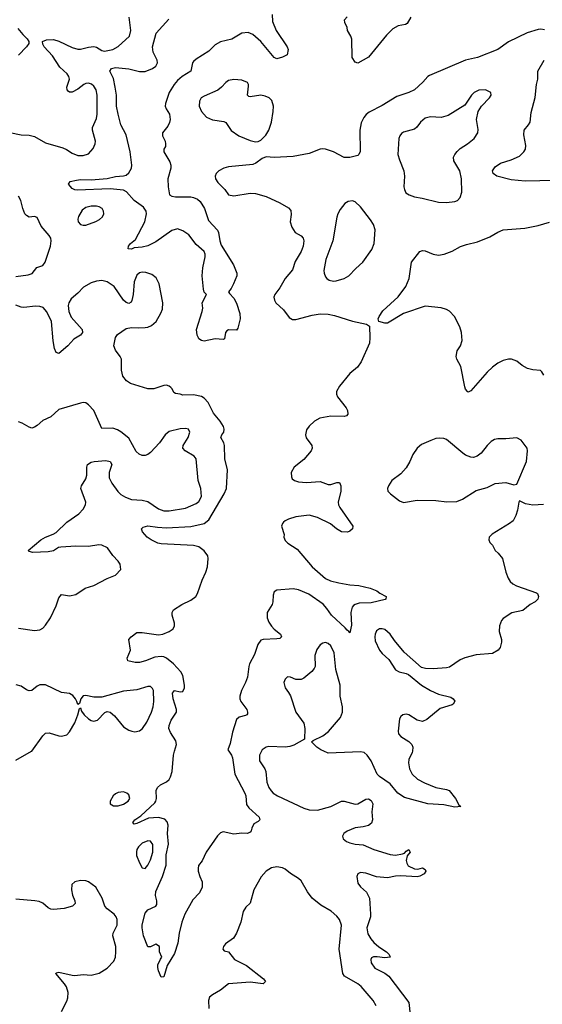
# Model space of a CAD drawing. Header units: inches. Extents: x 1449094 to 1618372, y 389908 to 534307.
# Tile 243 of 256: x 1554739 to 1558620, y 438121 to 445431. Entities that reach past the tile are written whole.
import ezdxf

# ---------------------------------------------------------------- set-up
doc = ezdxf.new("R2010")
doc.units = ezdxf.units.IN
doc.header["$MEASUREMENT"] = 0
doc.layers.add('B5453', color=7, linetype='Continuous')
doc.layers.add('B5454', color=7, linetype='Continuous')

msp = doc.modelspace()

# ---------------------------------------------------------------- linework, layer by layer
at = {"layer": 'B5453', "color": 5}
for points, elevation in [([(1554710, 439934.8), (1554827.7, 440000)], 580), ([(1556292.3, 440000), (1556312.1, 439972.1), (1556319.8, 439950), (1556335.9, 439830), (1556412.4, 439690), (1556418.5, 439670), (1556424.2, 439604.2), (1556440.6, 439580.6), (1556518, 439510), (1556522, 439490), (1556510, 439478), (1556478.8, 439461.2), (1556462.8, 439430), (1556458.8, 439410), (1556450, 439399), (1556432, 439390), (1556390, 439392.3), (1556330, 439383.5), (1556250, 439402.4), (1556230, 439395.1), (1556207.4, 439372.6), (1556124.4, 439250), (1556093.7, 439186.3), (1556068.1, 439151.9), (1556064, 439130), (1556064.9, 439110), (1556076.3, 439070), (1556094.9, 439030), (1556095.5, 438990), (1556074.6, 438950), (1556024, 438896), (1555964.9, 438790), (1555943, 438730), (1555924, 438650), (1555914, 438574), (1555890, 438498), (1555834, 438410), (1555810, 438326), (1555790, 438322), (1555769.4, 438370), (1555764.7, 438395.3), (1555765.2, 438414.8), (1555784, 438456), (1555795.3, 438470), (1555778, 438510), (1555778, 438550), (1555750, 438568), (1555710, 438548), (1555690, 438549), (1555658.7, 438630), (1555648.9, 438690), (1555650, 438711.3), (1555670, 438797.1), (1555690, 438822.6), (1555749.6, 438850.4), (1555758, 438862), (1555756.9, 438890), (1555747, 438930), (1555750, 438958.8), (1555799.4, 439070), (1555825.9, 439154.1), (1555828.2, 439230), (1555843.4, 439310), (1555837.3, 439390), (1555841.8, 439450), (1555835.2, 439475.2), (1555816.2, 439496.2), (1555770, 439507.2), (1555696.9, 439503.1), (1555610, 439462.9), (1555590, 439459), (1555579, 439470), (1555595.3, 439490), (1555640.1, 439519.9), (1555743, 439617), (1555751.1, 439630), (1555755.4, 439650), (1555752.3, 439707.7), (1555762.7, 439730), (1555785.2, 439750), (1555830, 439774), (1555849.6, 439790), (1555860.4, 439810), (1555870.7, 439849.3), (1555881.8, 439970), (1555890.1, 440000)], 560), ([(1556535.2, 440000), (1556519.5, 439970), (1556519.5, 439930), (1556559.6, 439870), (1556566.5, 439850), (1556575.2, 439770), (1556589.2, 439730), (1556605.7, 439705.7), (1556622, 439690), (1556654.4, 439670), (1556850, 439576.3), (1556890, 439564.1), (1556950, 439563.5), (1557050.7, 439589.3), (1557130, 439628.8), (1557150, 439630.4), (1557230, 439607), (1557250, 439610.4), (1557310, 439643.8), (1557330, 439645.5), (1557350, 439634), (1557361.6, 439610), (1557355.3, 439550), (1557360.3, 439490), (1557352.8, 439467.2), (1557330.3, 439449.7), (1557290, 439439.7), (1557230, 439432.4), (1557170, 439405.6), (1557147.6, 439390), (1557141.1, 439378.9), (1557136.9, 439370), (1557142.4, 439350), (1557166, 439330), (1557190, 439319.8), (1557230, 439311), (1557290, 439306.4), (1557370, 439270.2), (1557490, 439233.2), (1557530.8, 439229.2), (1557581.2, 439238.8), (1557596.2, 439243.8), (1557610, 439258.8), (1557630, 439270.5), (1557638.8, 439250), (1557616.7, 439223.3), (1557610.3, 439190), (1557613.4, 439170), (1557624.4, 439150), (1557670, 439128.2), (1557695.1, 439124.9), (1557730, 439134.8), (1557750, 439122), (1557754.8, 439110), (1557742.8, 439090), (1557710, 439072.3), (1557691.5, 439068.5), (1557570, 439076), (1557530, 439073.1), (1557470, 439059.1), (1557390, 439068.7), (1557310, 439093.8), (1557270, 439099), (1557250.9, 439089.1), (1557243.7, 439070), (1557250, 439021.1), (1557270, 438993.8), (1557313.9, 438953.9), (1557337.5, 438910), (1557345, 438790), (1557343.2, 438770), (1557317.8, 438690), (1557325.1, 438645.1), (1557347.3, 438607.3), (1557370, 438580.3), (1557407.3, 438547.3), (1557462, 438510), (1557482.8, 438490), (1557491, 438470), (1557450, 438466.3), (1557394.7, 438474.7), (1557366.2, 438473.8), (1557353, 438467), (1557346, 438454), (1557349.2, 438430), (1557377.4, 438390), (1557450, 438353.4), (1557480.2, 438330), (1557630, 438134), (1557646.8, 437973.2)], 580), ([(1557655.1, 440000), (1557653.7, 439990), (1557630, 439939), (1557626.5, 439913.5), (1557634.4, 439870), (1557653.8, 439830), (1557693.4, 439793.4), (1557745.4, 439765.4), (1557830, 439730.3), (1557910, 439717.1), (1557928.5, 439708.5), (1557975.5, 439650), (1558001, 439601), (1558014, 439590), (1557970, 439584.5), (1557890, 439603.1), (1557770, 439608.6), (1557596.6, 439656.6), (1557548.6, 439688.6), (1557490, 439758), (1557411.9, 439811.9), (1557393.6, 439830), (1557350, 439929.6), (1557320.5, 439970), (1557297, 439990), (1557270, 439995.1), (1557210, 439994.2), (1557030, 439985.7), (1556997.7, 440000)], 580), ([(1557386.8, 438110), (1557363.5, 438150), (1557274.2, 438254.2), (1557250, 438273.6), (1557151.3, 438330), (1557139.3, 438350), (1557112.1, 438530), (1557128.2, 438710), (1557113.7, 438750), (1557095, 438775), (1557053.1, 438813.1), (1556976.8, 438856.8), (1556912.2, 438910), (1556876.4, 438956.4), (1556830, 439037), (1556810, 439055.9), (1556751.3, 439091.3), (1556710, 439123.4), (1556690, 439133.6), (1556650, 439141.8), (1556610, 439133.5), (1556569.3, 439110.7), (1556532.4, 439067.6), (1556478.9, 438970), (1556450, 438873.2), (1556418.6, 438841.4), (1556399.3, 438810), (1556382, 438730), (1556348.8, 438650), (1556326.5, 438613.5), (1556267.7, 438570), (1556254, 438550), (1556247.7, 438530), (1556258.8, 438518.8), (1556290.5, 438510.5), (1556334.4, 438454.4), (1556422.4, 438410), (1556550.4, 438310), (1556564, 438290), (1556547.7, 438272.3), (1556450, 438285.6), (1556290, 438272.4), (1556230, 438225.1), (1556170, 438191.5), (1556150, 438174.5), (1556140.3, 438150), (1556143.6, 438090)], 580), ([(1555051, 438069), (1555090, 438144), (1555097.2, 438170), (1555100.4, 438210), (1555086.8, 438250), (1555073.1, 438273.1), (1555007.3, 438350), (1555010, 438354.8), (1555030, 438360.4), (1555130, 438337.2), (1555150, 438335.5), (1555210, 438343.6), (1555270, 438337), (1555330, 438353.4), (1555390, 438388.7), (1555437.8, 438442.2), (1555450, 438471), (1555454.5, 438510), (1555452.3, 438550), (1555432.2, 438630), (1555434, 438650), (1555463.1, 438710), (1555463.5, 438750), (1555456.9, 438770), (1555442, 438790), (1555389.3, 438830), (1555372.3, 438850), (1555351.5, 438910), (1555304.2, 438990), (1555250.6, 439030.6), (1555230, 439037.8), (1555190, 439040.9), (1555149.2, 439030.8), (1555127, 439010), (1555123.2, 438970), (1555131.4, 438931.4), (1555148.4, 438890), (1555150.4, 438870), (1555131.2, 438848.8), (1555070, 438831.3), (1554990, 438825.1), (1554970, 438827.3), (1554950, 438838.4), (1554912.1, 438872.1), (1554884.1, 438884.1), (1554850.6, 438890.6), (1554710, 438901.2)], 580)]:
    msp.add_lwpolyline(points, dxfattribs=dict(at, elevation=elevation))
at = {"layer": 'B5453', "color": 5, "elevation": 580}
for points in [[(1555510, 439698.2), (1555470, 439694.2), (1555450, 439683.5), (1555434.6, 439670), (1555410.4, 439630), (1555410.7, 439610), (1555435.6, 439595.6), (1555470, 439594.3), (1555510, 439606.7), (1555544.4, 439630), (1555556.1, 439650), (1555550, 439675.8), (1555535.8, 439690)], [(1555690, 439334.5), (1555650, 439317.6), (1555622.3, 439290), (1555610.3, 439270), (1555606.5, 439253.5), (1555606.5, 439226.5), (1555630, 439170.7), (1555650, 439134.8), (1555670, 439130.7), (1555690, 439154.8), (1555710, 439194.4), (1555728.9, 439250), (1555728.7, 439308.7), (1555710, 439332.2)]]:
    msp.add_lwpolyline(points, close=True, dxfattribs=at)
at = {"layer": 'B5454', "color": 5}
for points, elevation in [([(1556615.3, 445470), (1556616.7, 445416.7), (1556644.7, 445350), (1556724.6, 445230), (1556733.1, 445210), (1556726, 445170), (1556690, 445151.8), (1556650, 445140.4), (1556643.1, 445143.1), (1556630, 445151.6), (1556530.4, 445270.4), (1556470, 445321.5), (1556434.9, 445334.9), (1556390, 445330.8), (1556314.2, 445285.8), (1556230, 445267.6), (1556190, 445243.4), (1556143.2, 445196.8), (1556050, 445138.8), (1556030, 445121.1), (1556021.7, 445110), (1556010.5, 445049.5), (1555945.6, 445010), (1555910, 444978.9), (1555886.3, 444950), (1555848.5, 444890), (1555821.6, 444810), (1555820.7, 444790), (1555826, 444770), (1555852, 444730), (1555855.8, 444690), (1555851.8, 444668.2), (1555838.3, 444641.7), (1555798.8, 444590), (1555799.1, 444570), (1555818.8, 444530), (1555822.8, 444510), (1555821, 444490), (1555810.8, 444469.2), (1555810.7, 444450), (1555855.2, 444375.2), (1555862.3, 444350), (1555862.3, 444330), (1555839, 444250), (1555841.1, 444190), (1555852.7, 444130), (1555870, 444120.3), (1555895.2, 444115.2), (1556010, 444116), (1556030, 444112), (1556059.2, 444099.2), (1556080.3, 444080.3), (1556111.8, 444030), (1556140.9, 443940.9), (1556208.6, 443868.6), (1556215.9, 443850), (1556224.7, 443790), (1556236.7, 443756.7), (1556326.5, 443610), (1556352, 443550), (1556352, 443530), (1556327.4, 443470), (1556310, 443434.5), (1556290.8, 443410), (1556297.3, 443397.3), (1556330, 443364.9), (1556350, 443325.5), (1556375.3, 443250), (1556375.6, 443210), (1556359.4, 443140.6), (1556350, 443127.3), (1556290.6, 443129.4), (1556278, 443122), (1556268, 443110), (1556259.1, 443060.9), (1556250, 443057.2), (1556190, 443062), (1556110, 443045.2), (1556090, 443048.7), (1556070, 443062), (1556066, 443070), (1556057.2, 443090), (1556052.7, 443130), (1556094.7, 443265.3), (1556098.7, 443290), (1556095.1, 443330), (1556126, 443390), (1556110, 443409.2), (1556104, 443430), (1556094.7, 443530), (1556098.5, 443590), (1556117.2, 443670), (1556116.4, 443690), (1556108.3, 443710), (1556050, 443761.6), (1555994.4, 443834.4), (1555950, 443862.6), (1555910, 443878.3), (1555870, 443866.6), (1555750, 443781.7), (1555690, 443751.2), (1555650, 443741.6), (1555590, 443738), (1555570, 443728.7), (1555546, 443730), (1555548, 443750), (1555562, 443770), (1555600.2, 443799.8), (1555669, 443931), (1555681.5, 443990), (1555678.5, 444010), (1555658.7, 444038.7), (1555589.9, 444090), (1555533.2, 444153.2), (1555510, 444165.5), (1555410, 444175), (1555165.4, 444165.4), (1555148, 444168), (1555130, 444178.7), (1555102, 444210), (1555114, 444230), (1555160.2, 444239.8), (1555190, 444244.1), (1555270, 444242.1), (1555390, 444252.8), (1555450, 444266.8), (1555510, 444272), (1555530, 444277.8), (1555550, 444293.1), (1555569.8, 444330), (1555571.2, 444350), (1555560.2, 444450), (1555530, 444575.1), (1555491.3, 444650), (1555470.4, 444730.4), (1555459.4, 444790), (1555458.5, 444870), (1555449.5, 444930), (1555435.5, 444995.5), (1555409.8, 445050.2), (1555422, 445070), (1555450, 445075.2), (1555550, 445067), (1555630, 445047.1), (1555670, 445045.7), (1555724.7, 445070), (1555750, 445087.3), (1555762.5, 445110), (1555761.4, 445130), (1555730.4, 445190), (1555724.9, 445230), (1555753.7, 445330), (1555845.7, 445434.3)], 540), ([(1554665.6, 444594.4), (1554750, 444575.8), (1554810, 444573.7), (1554850, 444563.7), (1554930, 444517.4), (1555059.2, 444479.2), (1555087, 444467), (1555130, 444439.1), (1555170, 444424), (1555210, 444422.8), (1555250, 444436), (1555285.8, 444474.2), (1555299.6, 444510), (1555301.6, 444530), (1555278.9, 444610), (1555281.1, 444630), (1555310, 444698.8), (1555315.5, 444730), (1555313.5, 444870), (1555306.9, 444910), (1555290, 444938.7), (1555271.6, 444951.6), (1555250, 444959.1), (1555230, 444957.2), (1555215.5, 444950), (1555170, 444915.1), (1555130, 444893.3), (1555110, 444892), (1555100.4, 444900.4), (1555092, 444910), (1555089.6, 444930), (1555108.3, 444990), (1555105.4, 445010), (1555092.6, 445030), (1555037.9, 445077.9), (1554982, 445162), (1554922, 445230), (1554912.3, 445250), (1554909.2, 445270), (1554938, 445282), (1554990, 445283.8), (1555030, 445272.4), (1555130, 445224), (1555170, 445212.8), (1555191.8, 445211.8), (1555250, 445228), (1555290, 445231.4), (1555310, 445226.5), (1555350, 445203.1), (1555370, 445198.5), (1555430, 445209.1), (1555470, 445231.8), (1555553.6, 445310), (1555565.1, 445350), (1555552.4, 445450)], 560), ([(1557644.9, 445450), (1557616.9, 445403.1), (1557604.7, 445395.3), (1557550, 445386.6), (1557510, 445364.5), (1557463.4, 445316.6), (1557330, 445152.7), (1557250, 445109.2), (1557230, 445115.3), (1557209.4, 445150), (1557206.3, 445286.3), (1557197.2, 445310), (1557172.7, 445350), (1557172.1, 445372.1), (1557153.2, 445410), (1557152.3, 445430), (1557170, 445452.7)], 540), ([(1554725.1, 445365.1), (1554761.5, 445321.5), (1554796, 445290), (1554806.8, 445270), (1554806.4, 445253.6), (1554791, 445230), (1554731.7, 445168.3)], 560), ([(1558635.8, 445355.8), (1558610, 445362), (1558590, 445358.4), (1558507.1, 445332.9), (1558370, 445267.6), (1558290.2, 445209.8), (1558138.8, 445150), (1558050, 445131.6), (1557783.4, 445016.6), (1557770, 445009.5), (1557733.3, 444966.7), (1557670, 444909.6), (1557630, 444891.3), (1557539.4, 444860.6), (1557430, 444793.5), (1557335.6, 444744.4), (1557313, 444727), (1557294.8, 444705.2), (1557273.9, 444666.1), (1557265.3, 444610), (1557267.9, 444452.1), (1557258.8, 444430), (1557250, 444422.7), (1557191.6, 444408.4), (1557150, 444408.9), (1557070, 444449.8), (1557010, 444469.7), (1556987.6, 444472.4), (1556970, 444469.6), (1556890, 444437.6), (1556770, 444415.6), (1556630, 444407.3), (1556570, 444412.7), (1556538.8, 444401.2), (1556493.5, 444366.5), (1556470, 444356.2), (1556290, 444338.9), (1556256, 444330), (1556217.3, 444310), (1556199.1, 444290), (1556190.6, 444270), (1556193.4, 444250), (1556210, 444222), (1556262, 444170), (1556290.6, 444130.6), (1556330, 444123), (1556450, 444144.4), (1556490, 444141.6), (1556570, 444117.6), (1556671.3, 444071.3), (1556734.6, 444034.6), (1556753.5, 444013.5), (1556756.1, 443983.9), (1556747.3, 443930), (1556759.1, 443890), (1556784, 443850), (1556830, 443826), (1556844.4, 443810), (1556850.3, 443790), (1556843.6, 443750), (1556828.9, 443710), (1556784.8, 443635.2), (1556766.4, 443573.6), (1556711.8, 443510), (1556670, 443439.5), (1556633.4, 443390), (1556626.8, 443370), (1556630.5, 443350), (1556642, 443330), (1556697.8, 443277.8), (1556739.5, 443219.5), (1556765.3, 443205.3), (1556790, 443204.4), (1556910, 443238), (1556970, 443247), (1557030, 443243.7), (1557076.2, 443236.2), (1557210, 443193), (1557314, 443170), (1557336, 443156), (1557340.5, 443070), (1557336.4, 443030), (1557276.3, 442890), (1557247.5, 442852.5), (1557190, 442803.7), (1557114.9, 442710), (1557093, 442670), (1557093, 442650), (1557099.1, 442630), (1557163, 442550), (1557173, 442530), (1557176.4, 442503.6), (1557166.8, 442490), (1557150, 442484), (1557050, 442487.4), (1556967.5, 442472.5), (1556929.3, 442450.7), (1556890, 442413.3), (1556870, 442385.2), (1556862, 442350), (1556866.4, 442326.4), (1556908.5, 442270), (1556912, 442250), (1556904.6, 442230), (1556850, 442165.1), (1556777.3, 442110), (1556756.4, 442070), (1556756.7, 442036.7), (1556763.1, 442023.1), (1556781, 442010), (1556810, 442001.3), (1556870, 441995.3), (1556970, 442002.4), (1557030, 441981.3), (1557050, 441981.3), (1557094.9, 441994.9), (1557114, 441994), (1557123.1, 441970), (1557123.2, 441930), (1557105.2, 441850), (1557107.8, 441830), (1557116.5, 441810), (1557214, 441670), (1557211, 441650), (1557190, 441632.7), (1557173.7, 441626.3), (1557130, 441629.7), (1557092.7, 441650), (1557047.7, 441687.7), (1556950, 441735.2), (1556888.5, 441751.5), (1556790, 441740.4), (1556735.8, 441724.2), (1556710, 441711.1), (1556699.3, 441700.7), (1556690.2, 441689.8), (1556683.5, 441670), (1556702.4, 441610), (1556701.8, 441590), (1556710, 441564.4), (1556730, 441544.2), (1556799.9, 441499.9), (1556912.2, 441370), (1557010, 441281.5), (1557046.3, 441266.3), (1557109.8, 441250.2), (1557190, 441235.8), (1557258, 441230), (1557341, 441210), (1557391.3, 441190), (1557413.7, 441173.7), (1557461, 441150), (1557458, 441130), (1557452.2, 441127.8), (1557350, 441102), (1557260.2, 441099.8), (1557230.7, 441090), (1557218.9, 441081.1), (1557208.7, 441070), (1557198.3, 441030), (1557203.1, 440936.9), (1557190, 440878), (1557184, 440890), (1557170, 440898), (1557156.3, 440916.3), (1557054.5, 441010), (1557020.8, 441060.8), (1556992.5, 441092.5), (1556885.9, 441165.9), (1556810, 441199.4), (1556770, 441206.6), (1556650, 441197), (1556630, 441184), (1556621.7, 441158.3), (1556620.3, 441110), (1556615.3, 441090), (1556576.5, 441030), (1556576, 440990), (1556590, 440958), (1556609.3, 440929.3), (1556630, 440907), (1556676.3, 440870), (1556684, 440850), (1556670, 440838), (1556650, 440833.6), (1556547.3, 440830), (1556530, 440823.5), (1556506.8, 440793.2), (1556481.8, 440718.2), (1556445.9, 440650), (1556439.8, 440630), (1556431, 440550), (1556417, 440510), (1556387.1, 440450), (1556374.4, 440410), (1556374.3, 440390), (1556381.1, 440370), (1556424.9, 440310), (1556431.8, 440290), (1556430, 440278), (1556426.8, 440270), (1556415.8, 440264.2), (1556370, 440253.6), (1556350, 440235.1), (1556319.3, 440140.7), (1556301.5, 440058.5), (1556285.3, 440010), (1556292.3, 440000)], 560), ([(1558710, 444237.2), (1558492.7, 444232.7), (1558390, 444241.4), (1558283.7, 444270), (1558256.2, 444290), (1558249.6, 444310), (1558270, 444339.3), (1558310, 444365.3), (1558390, 444390.3), (1558450, 444418.4), (1558482, 444450), (1558494.5, 444470), (1558498, 444498), (1558483.9, 444576.1), (1558485.1, 444610), (1558518.7, 444650), (1558529.8, 444670.2), (1558536.8, 444743.2), (1558567, 444853), (1558576.8, 444950), (1558586, 444990), (1558588.2, 445050), (1558633.5, 445130)], 560), ([(1554710, 443525.4), (1554802.7, 443537.3), (1554832.2, 443547.8), (1554867.6, 443592.4), (1554910, 443606), (1554929.6, 443630), (1554967.3, 443750), (1554972, 443790), (1554969.4, 443810), (1554958, 443830), (1554898.9, 443898.9), (1554870, 443962), (1554849.4, 443969.4), (1554810, 443966), (1554790, 443976.2), (1554777.6, 443990), (1554762, 444030), (1554748.5, 444088.5), (1554730, 444120.9)], 560), ([(1558631.9, 442791.9), (1558617.5, 442817.5), (1558606, 442826), (1558550, 442832), (1558510, 442842), (1558470, 442864.5), (1558430, 442895.1), (1558391.7, 442911.7), (1558370, 442912), (1558330, 442900.9), (1558290, 442880.9), (1558250, 442852.3), (1558210, 442814.5), (1558090, 442676), (1558070, 442665.2), (1558064, 442670), (1558050, 442688.7), (1558045.4, 442705.4), (1558016.4, 442856.4), (1557986.6, 442910), (1557981.1, 442930), (1557987.7, 442972.3), (1558011.6, 443010), (1558025.1, 443050), (1558020.7, 443110), (1558007.8, 443150), (1557967.6, 443227.6), (1557930, 443267.3), (1557910, 443279.6), (1557870, 443293), (1557750, 443305.2), (1557590, 443249.2), (1557470, 443179.3), (1557450, 443177.2), (1557406, 443190), (1557402, 443210), (1557408.7, 443228.7), (1557436, 443270), (1557550, 443373.4), (1557606.6, 443450), (1557631.8, 443510), (1557649.6, 443630.4), (1557710, 443710.7), (1557730, 443718), (1557750, 443715.5), (1557810, 443690.5), (1557850, 443683), (1557890.6, 443690.6), (1557950, 443712.4), (1558012.3, 443747.7), (1558057, 443763), (1558138.2, 443781.8), (1558230, 443818), (1558290, 443853.7), (1558330, 443870.3), (1558490, 443883.1), (1558590, 443903.6), (1558673, 443927)], 560), ([(1555890.1, 440000), (1555903.9, 440050), (1555898.4, 440078.4), (1555858.1, 440138.1), (1555847.5, 440170), (1555848.4, 440190), (1555863.7, 440230), (1555903.1, 440290), (1555904.7, 440310), (1555878.5, 440390), (1555875.1, 440430), (1555890, 440450.6), (1555930, 440440.7), (1555950, 440444), (1555963.7, 440470), (1555962.9, 440490), (1555950, 440562), (1555936.2, 440590), (1555881.3, 440650), (1555830.7, 440690.7), (1555810, 440701.7), (1555790, 440704.4), (1555742.6, 440697.4), (1555673.4, 440670), (1555630, 440658.9), (1555598, 440658), (1555542, 440670), (1555538, 440690), (1555562, 440750), (1555548.7, 440830), (1555568, 440850), (1555610, 440881), (1555650, 440880.5), (1555770, 440864.9), (1555802, 440870), (1555849, 440890), (1555879, 440910), (1555889.2, 440930), (1555889.2, 440950), (1555872.7, 441010), (1555872.7, 441030), (1555882.7, 441050), (1555944, 441090), (1556010, 441120.4), (1556047.6, 441150), (1556059.7, 441170), (1556093.4, 441270), (1556121.9, 441330), (1556134.2, 441370), (1556138.9, 441430), (1556135.9, 441450), (1556110, 441488.1), (1556070, 441518), (1556030, 441527.4), (1555790, 441539.2), (1555765.2, 441545.2), (1555715.1, 441570), (1555686, 441590), (1555651.8, 441630), (1555644.5, 441650), (1555656.2, 441663.8), (1555690, 441673.1), (1555762.5, 441662.5), (1555830, 441659.1), (1556010, 441668.6), (1556108.6, 441691.4), (1556143.1, 441716.9), (1556258.5, 441910), (1556274.3, 441950), (1556281.4, 442090), (1556263, 442170), (1556261, 442270), (1556255.5, 442290), (1556233.7, 442330), (1556239.7, 442350), (1556254.2, 442370), (1556258.8, 442390), (1556253.2, 442410), (1556227, 442450), (1556178.4, 442510), (1556139.2, 442590), (1556110, 442620.2), (1556090, 442633.2), (1556030, 442647.2), (1555950, 442642.4), (1555931, 442651), (1555896.1, 442656.1), (1555884, 442664), (1555871.4, 442691.4), (1555861.7, 442701.7), (1555850, 442711.1), (1555830, 442718), (1555810, 442716.4), (1555734.8, 442690), (1555690, 442690.9), (1555562, 442730), (1555532, 442750), (1555504.2, 442784.2), (1555495.6, 442830), (1555494.5, 442910), (1555485.1, 442930), (1555450, 442977.2), (1555438.4, 443010), (1555450, 443071), (1555466.5, 443093.5), (1555530, 443138.8), (1555570, 443146), (1555623, 443143), (1555670, 443146), (1555690, 443148.4), (1555719.3, 443160.7), (1555752.3, 443190), (1555788, 443252), (1555799.1, 443280.9), (1555801.1, 443330), (1555775.4, 443470), (1555753.9, 443513.9), (1555720, 443540), (1555674.9, 443554.9), (1555650, 443556.8), (1555628.7, 443551.3), (1555610, 443535.1), (1555590, 443484), (1555581.3, 443390), (1555572.9, 443347.1), (1555566.2, 443333.8), (1555550, 443323.7), (1555530, 443331.8), (1555510, 443349.6), (1555441.7, 443450), (1555390, 443486), (1555350, 443493.8), (1555309.7, 443489.7), (1555270, 443477.4), (1555213.9, 443446.1), (1555170, 443400.4), (1555120.4, 443359.6), (1555103.8, 443330), (1555100.2, 443310), (1555105.3, 443265.3), (1555121.9, 443221.9), (1555204, 443130), (1555206.8, 443110), (1555191, 443090), (1555140.7, 443059.3), (1555097.1, 443010), (1555030, 442952.3), (1555010, 442961.2), (1554998.7, 442990), (1554987.6, 443047.6), (1554975.3, 443190), (1554942, 443262), (1554913.2, 443293.2), (1554890, 443301), (1554856.5, 443303.5), (1554770, 443295), (1554750, 443297.1), (1554710, 443312.2)], 560), ([(1554730, 440913.7), (1554850, 440897.3), (1554890, 440902), (1554910, 440914), (1554930, 440936.3), (1554967.6, 440990), (1555010, 441079.1), (1555030, 441138.8), (1555050, 441163), (1555110, 441153.4), (1555156.4, 441163.6), (1555225.2, 441210), (1555290, 441230.3), (1555390, 441283.1), (1555450, 441308.4), (1555489.4, 441350), (1555485.1, 441390), (1555471.8, 441410), (1555430, 441452.3), (1555391.8, 441510), (1555350, 441530.9), (1555328.1, 441531.9), (1555250, 441519.2), (1555157.1, 441522.9), (1555044.4, 441515.6), (1555028.6, 441511.4), (1554991.3, 441488.7), (1554950, 441479.7), (1554836.5, 441476.5), (1554810, 441482), (1554802, 441490), (1554896, 441570), (1554930, 441590.3), (1554988, 441612), (1555010, 441624.9), (1555090, 441699.5), (1555177.4, 441762.6), (1555210, 441797.1), (1555227.1, 441830), (1555229.7, 441850), (1555193, 441950), (1555198.4, 441970), (1555230, 442022.8), (1555238.7, 442050), (1555238.4, 442110), (1555242.9, 442130), (1555270, 442146.7), (1555292.3, 442152.3), (1555379.1, 442159.1), (1555411.3, 442150), (1555422.8, 442130), (1555403.8, 442070), (1555403.8, 442030), (1555422.4, 441990), (1555469.3, 441929.3), (1555490, 441906), (1555525.3, 441885.3), (1555570, 441869.1), (1555650, 441864), (1555690, 441855.3), (1555770, 441800.2), (1555810, 441785.6), (1555850, 441783.8), (1555970, 441803.8), (1556050, 441838.3), (1556070, 441854.9), (1556089.7, 441890.3), (1556085.4, 441950), (1556064.7, 442010), (1556049.6, 442170), (1556034, 442190), (1555967, 442230), (1555951.8, 442250), (1555953.3, 442270), (1555991.2, 442330), (1556002, 442370), (1555993.2, 442390), (1555970, 442396.3), (1555930, 442392.4), (1555850, 442373.3), (1555820.3, 442350), (1555777.4, 442290), (1555710, 442218), (1555690, 442203), (1555670, 442195.1), (1555650, 442195.6), (1555626.2, 442206.2), (1555605.4, 442225.4), (1555550, 442325.2), (1555490, 442372), (1555465.8, 442385.8), (1555430, 442398), (1555350, 442397.2), (1555290, 442529.6), (1555250, 442572.3), (1555230, 442587), (1555210, 442589.5), (1555190, 442585.1), (1555030, 442536.9), (1554970, 442481.6), (1554910, 442454.7), (1554870, 442417.6), (1554850, 442405.1), (1554830, 442399.6), (1554810, 442405.1), (1554756.8, 442436.8), (1554730, 442444.7)], 580), ([(1558630, 441832), (1558550, 441826), (1558496.5, 441836.5), (1558450, 441858), (1558444.7, 441850), (1558434.8, 441790), (1558423, 441750), (1558403, 441710), (1558377.3, 441690), (1558248.3, 441611.7), (1558226.8, 441590), (1558222.8, 441570), (1558231, 441550), (1558250.8, 441530), (1558270.6, 441490), (1558291.5, 441471.5), (1558323.7, 441430), (1558350.3, 441330.3), (1558366, 441286), (1558381.1, 441261.1), (1558402, 441242), (1558428.1, 441228.1), (1558577.3, 441177.3), (1558584.7, 441170), (1558591, 441150), (1558586, 441130), (1558566, 441110), (1558530, 441089.3), (1558475.6, 441044.4), (1558392.7, 441027.3), (1558330, 440985.2), (1558317.3, 440970), (1558301.6, 440930), (1558299.3, 440890), (1558316.5, 440830), (1558317.4, 440810), (1558307.6, 440770), (1558292.9, 440750), (1558250, 440726), (1558130, 440715.6), (1558046.1, 440693.9), (1558010, 440678.4), (1557930, 440625.1), (1557910, 440618.4), (1557810, 440611.5), (1557753.8, 440613.8), (1557722, 440622), (1557595, 440735), (1557522.7, 440822.7), (1557489.7, 440870), (1557450, 440903.5), (1557430, 440909.7), (1557410, 440907.6), (1557390, 440894), (1557378.7, 440870), (1557376, 440850), (1557379.9, 440819.9), (1557410, 440750.7), (1557430, 440726), (1557480.3, 440680.3), (1557530, 440604.9), (1557558, 440590), (1557610, 440578), (1557626, 440570), (1557722.8, 440490), (1557790.8, 440450), (1557850, 440423.1), (1557940.9, 440400.9), (1557958.8, 440390), (1557970, 440371.3), (1557958.8, 440350), (1557950, 440344.5), (1557862.3, 440317.7), (1557763.4, 440236.6), (1557730, 440219.6), (1557691, 440231), (1557630, 440271.3), (1557610, 440274.7), (1557584.7, 440270), (1557570, 440259), (1557559.1, 440240.9), (1557548.7, 440150), (1557553.4, 440130), (1557570, 440110.7), (1557630, 440073.4), (1557650.3, 440050.3), (1557659.5, 440030), (1557655.1, 440000)], 580), ([(1556997.7, 440000), (1556975.1, 440010), (1556947, 440030), (1556906, 440070), (1556919, 440081), (1556990, 440114.9), (1557032.7, 440147.3), (1557120.7, 440250), (1557137.4, 440290), (1557136.8, 440330), (1557118.9, 440410), (1557118.2, 440490), (1557087.3, 440607.3), (1557073.8, 440730), (1557050, 440783), (1557030, 440800.4), (1557010, 440806.9), (1556990, 440803.5), (1556970.4, 440790), (1556945.8, 440754.2), (1556931.3, 440710), (1556933.4, 440630), (1556926.4, 440613.6), (1556907.8, 440592.2), (1556850, 440542.4), (1556830, 440533), (1556790, 440533.3), (1556750, 440549.3), (1556728.2, 440551.8), (1556710, 440535.3), (1556702, 440510), (1556710.6, 440470), (1556736.7, 440436.7), (1556750.3, 440410.3), (1556788.9, 440288.9), (1556848.7, 440208.7), (1556856.4, 440170), (1556854, 440090), (1556775.1, 440044.9), (1556745.9, 440034.1), (1556710, 440030.9), (1556590, 440036), (1556570, 440031.1), (1556540.4, 440010), (1556535.2, 440000)], 580), ([(1554827.7, 440000), (1554830, 440001.3), (1554910, 440115.5), (1554930, 440134.9), (1554957.3, 440137.3), (1555030, 440114.4), (1555050, 440112.4), (1555090, 440123), (1555110, 440144), (1555150, 440210.8), (1555172.3, 440270), (1555183.1, 440316.9), (1555190, 440322), (1555197.5, 440297.5), (1555217.3, 440270), (1555250, 440240.5), (1555270, 440227.7), (1555290, 440223), (1555317.2, 440230), (1555371.5, 440288.5), (1555390, 440294.9), (1555410, 440290.4), (1555443.6, 440263.6), (1555510, 440181.3), (1555550, 440155.8), (1555571.9, 440148.1), (1555595.3, 440144.7), (1555630, 440152.7), (1555650.8, 440169.2), (1555683.6, 440216.4), (1555717.8, 440290), (1555729.8, 440330.2), (1555735.4, 440370), (1555733.8, 440450), (1555726.4, 440466.4), (1555710, 440480.5), (1555690, 440479.7), (1555610, 440455.3), (1555510, 440445.7), (1555350, 440402.4), (1555290, 440400.5), (1555230, 440413.3), (1555210, 440411.1), (1555194, 440390), (1555184.7, 440355.3), (1555170, 440346), (1555164.7, 440370), (1555153.6, 440390), (1555133.5, 440413.5), (1555110, 440429.7), (1555050, 440435.1), (1554930, 440492.6), (1554890, 440493.3), (1554870, 440483.6), (1554830, 440451.8), (1554810, 440449.6), (1554790, 440456.9), (1554750, 440484.2), (1554713.6, 440493.6)], 580)]:
    msp.add_lwpolyline(points, dxfattribs=dict(at, elevation=elevation))
for points, elevation in [([(1556330, 444987.6), (1556290, 444979.6), (1556270, 444965.6), (1556238.9, 444930), (1556211.5, 444908.5), (1556110, 444864.4), (1556086.7, 444850), (1556074.3, 444825.7), (1556071.8, 444790), (1556089.2, 444749.2), (1556126.8, 444706.8), (1556170, 444687), (1556256.1, 444676.1), (1556270, 444666.8), (1556310, 444608.2), (1556367.3, 444570), (1556450, 444534), (1556490, 444525.5), (1556510, 444527.7), (1556530, 444537.3), (1556566.6, 444573.4), (1556588.3, 444611.7), (1556609.7, 444670), (1556622, 444750), (1556623, 444790), (1556611.5, 444830), (1556592, 444850), (1556563.3, 444863.3), (1556530, 444869.7), (1556450, 444858.4), (1556442, 444862), (1556432, 444872), (1556438.7, 444938.7), (1556438.4, 444950), (1556430, 444965.2), (1556390, 444981.6)], 560), ([(1558198, 444910), (1558150, 444907.3), (1558114.8, 444890), (1558093.4, 444870), (1558044.1, 444795.9), (1557920.3, 444719.7), (1557870, 444704), (1557790, 444709.7), (1557750, 444698.9), (1557716.4, 444670), (1557687.8, 444632.2), (1557670, 444619.6), (1557590, 444595.6), (1557574.6, 444585.4), (1557561.6, 444570), (1557554.4, 444550), (1557547.6, 444430), (1557558.9, 444390), (1557591.4, 444310), (1557595.8, 444270), (1557593.1, 444190), (1557595.8, 444170), (1557606.5, 444146.5), (1557630.3, 444130.3), (1557670, 444116.4), (1557727.3, 444107.3), (1557850, 444077), (1557910, 444073.7), (1557970, 444080.4), (1557990, 444088), (1558010, 444110.8), (1558023, 444150), (1558020.8, 444250), (1558007.4, 444310), (1557962.8, 444382.8), (1557961.8, 444410), (1557969.8, 444430), (1557987.2, 444452.8), (1558010, 444474), (1558065.1, 444510), (1558114.5, 444550), (1558140.9, 444590), (1558143.2, 444616.8), (1558132.3, 444690), (1558144, 444750), (1558169, 444790), (1558229.2, 444850), (1558239.3, 444870), (1558237.2, 444890)], 580), ([(1557210, 444087), (1557177.5, 444082.5), (1557153.8, 444066.2), (1557119.2, 444020.8), (1557102.4, 443990), (1557094.7, 443965.3), (1557065.5, 443790), (1557012.6, 443650), (1556998.9, 443570), (1557000.3, 443550), (1557010, 443522.8), (1557019.1, 443510), (1557038, 443498), (1557070, 443490.4), (1557090, 443492), (1557150, 443508.8), (1557182.9, 443530), (1557235, 443585), (1557288, 443632), (1557355.5, 443724.5), (1557372.6, 443770), (1557379.7, 443870), (1557367.1, 443910), (1557345.2, 443945.2), (1557270, 444042), (1557230, 444079.5)], 580), ([(1555270, 444047.1), (1555230, 444036.9), (1555203, 444017), (1555175.8, 443970), (1555170.4, 443950), (1555174.4, 443930), (1555191, 443910), (1555210, 443904.6), (1555230, 443906), (1555305.9, 443934.1), (1555332.1, 443947.9), (1555353.5, 443966.5), (1555363.6, 443990), (1555362.4, 444010), (1555351.6, 444030), (1555330, 444042), (1555310, 444046.9)], 560), ([(1558430, 442327.3), (1558350, 442319.7), (1558290, 442319.7), (1558265.8, 442314.2), (1558240.6, 442299.4), (1558210.3, 442269.7), (1558166.1, 442213.9), (1558137.3, 442190), (1558110, 442181.3), (1558090, 442182.6), (1558050, 442199.1), (1558030, 442212.6), (1557910, 442313.6), (1557890, 442321.6), (1557854.6, 442325.4), (1557830, 442322), (1557791.8, 442308.2), (1557723.8, 442276.2), (1557690.5, 442250), (1557658, 442202), (1557637.6, 442150), (1557610, 442102.9), (1557570, 442058.7), (1557504, 442010), (1557478.8, 441970), (1557471.3, 441950), (1557472, 441930), (1557492, 441910), (1557559.9, 441859.9), (1557590, 441847.7), (1557690, 441863.1), (1557830, 441862.6), (1557911.4, 441851.4), (1557985.2, 441854.8), (1558027.6, 441872.4), (1558130, 441935.5), (1558210, 441959.1), (1558270, 441987.3), (1558350, 441994), (1558410, 441978), (1558430, 441982), (1558501.6, 442150), (1558509.5, 442230), (1558506.6, 442250), (1558462.7, 442310)], 580)]:
    msp.add_lwpolyline(points, close=True, dxfattribs=dict(at, elevation=elevation))

doc.saveas('drawing.dxf')
